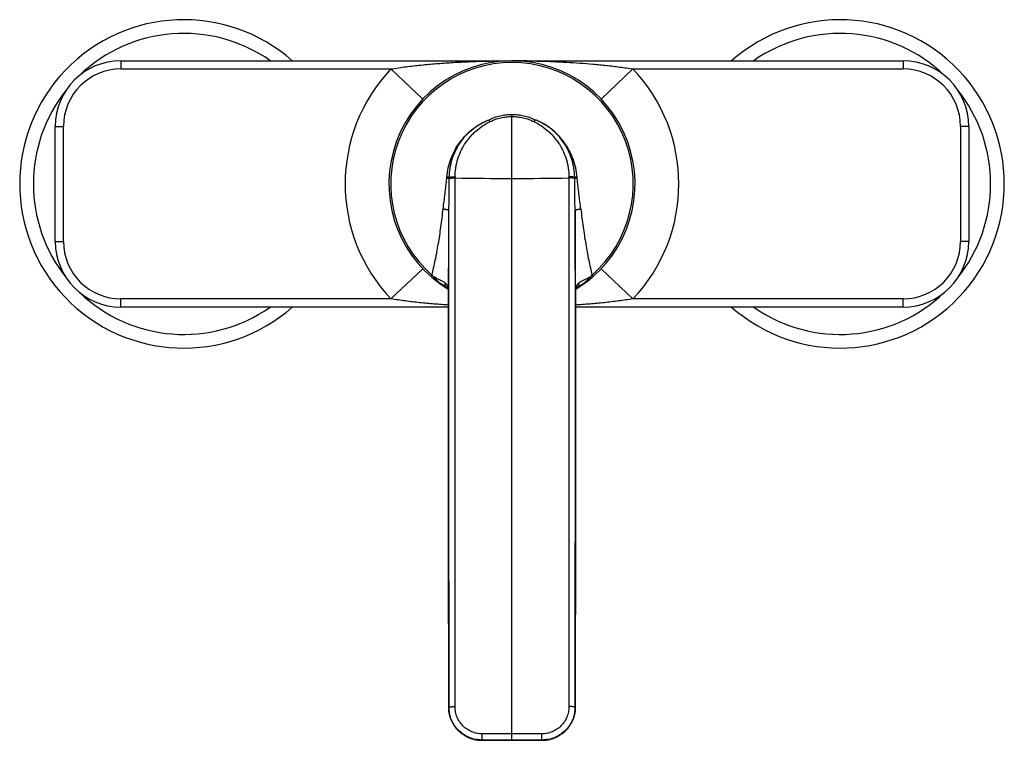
# Model space of a CAD drawing. Header units: millimetres. Extents: x -447 to 363, y -137 to 665.
# Tile 16 of 43: x -447 to -267, y 322 to 453. Entities that reach past the tile are written whole.
import ezdxf

# ---------------------------------------------------------------- set-up
doc = ezdxf.new("R2010")
doc.units = ezdxf.units.MM
doc.header["$LTSCALE"] = 23.1
doc.layers.get('0').update_dxf_attribs({"linetype": 'CONTINUOUS'})

msp = doc.modelspace()

# ---------------------------------------------------------------- linework, layer by layer
at = {"color": 9, "linetype": 'CONTINUOUS'}
for p, q in [((-428.69, 445.75), (-428.69, 444.25)), ((-285.69, 445.75), (-285.69, 444.25)), ((-428.69, 444.25), (-379.31, 444.25)), ((-373.51, 438.74), (-379.31, 444.25)), ((-340.87, 438.74), (-335.07, 444.25)), ((-335.07, 444.25), (-285.69, 444.25)), ((-357.19, 321.64), (-357.19, 435.95)), ((-440.69, 433.75), (-439.19, 433.75)), ((-439.19, 412.75), (-439.19, 433.75)), ((-273.69, 433.75), (-275.19, 433.75)), ((-275.19, 433.75), (-275.19, 412.75)), ((-369.12, 424.27), (-369.11, 424.41)), ((-368.65, 424.26), (-368.65, 424.4)), ((-367.59, 424.34), (-367.59, 424.49)), ((-367.59, 327.75), (-367.59, 424.34)), ((-346.78, 424.49), (-346.78, 424.34)), ((-346.78, 424.34), (-346.78, 327.75)), ((-345.72, 424.26), (-345.73, 424.4)), ((-345.25, 424.27), (-345.27, 424.41)), ((-368.71, 327.63), (-368.71, 418.42)), ((-345.67, 418.42), (-345.67, 327.63)), ((-440.69, 412.75), (-439.19, 412.75)), ((-273.69, 412.75), (-275.19, 412.75)), ((-373.51, 407.76), (-379.31, 402.25)), ((-340.87, 407.76), (-335.07, 402.25)), ((-371.83, 406.6), (-372.05, 406.35)), ((-342.68, 406.05), (-342.67, 406.06)), ((-342.33, 406.35), (-342.55, 406.6)), ((-368.8, 403.74), (-368.8, 403.77)), ((-368.8, 403.74), (-368.8, 403.77)), ((-345.58, 403.74), (-345.58, 403.77)), ((-345.58, 403.77), (-345.58, 403.74)), ((-428.69, 400.75), (-428.69, 402.25)), ((-379.31, 402.25), (-428.69, 402.25)), ((-285.69, 402.25), (-335.07, 402.25)), ((-285.69, 400.75), (-285.69, 402.25)), ((-368.77, 399.83), (-368.77, 399.83)), ((-345.6, 399.83), (-345.6, 399.83)), ((-368.76, 327.63), (-368.71, 327.63)), ((-368.76, 327.62), (-368.76, 327.63)), ((-368.76, 327.62), (-368.76, 327.63)), ((-345.61, 327.63), (-345.67, 327.63)), ((-345.61, 327.62), (-345.61, 327.63)), ((-345.61, 327.63), (-345.61, 327.62)), ((-362.68, 321.6), (-362.68, 321.6)), ((-351.69, 321.6), (-351.69, 321.6))]:
    msp.add_line(p, q, dxfattribs=at)
at = {"color": 7, "linetype": 'CONTINUOUS'}
for p, q in [((-428.69, 445.75), (-285.69, 445.75)), ((-440.69, 412.75), (-440.69, 433.75)), ((-273.69, 433.75), (-273.69, 412.75)), ((-342.62, 406.1), (-342.49, 406.22)), ((-369.04, 404.3), (-369.04, 404.3)), ((-368.8, 403.77), (-368.8, 403.74)), ((-368.8, 403.74), (-368.8, 403.45)), ((-368.8, 403.45), (-368.79, 403.12)), ((-345.58, 403.74), (-345.57, 403.77)), ((-345.58, 403.45), (-345.58, 403.74)), ((-345.58, 403.12), (-345.58, 403.45)), ((-345.33, 404.3), (-345.33, 404.3)), ((-368.79, 403.12), (-368.79, 402.88)), ((-368.79, 402.88), (-368.78, 402.48)), ((-368.78, 402.48), (-368.78, 401.92)), ((-368.78, 401.92), (-368.78, 401.3)), ((-345.6, 401.61), (-345.59, 402.06)), ((-345.6, 400.98), (-345.6, 401.61)), ((-345.59, 402.62), (-345.58, 403.12)), ((-345.59, 402.06), (-345.59, 402.62)), ((-368.77, 400.75), (-428.69, 400.75)), ((-368.78, 401.3), (-368.77, 400.65)), ((-368.77, 400.65), (-368.77, 399.97)), ((-345.6, 400.31), (-345.6, 400.98)), ((-285.69, 400.75), (-345.6, 400.75)), ((-345.6, 391.7), (-345.6, 400.31)), ((-368.77, 368.5), (-368.77, 361.17)), ((-368.76, 333.91), (-368.76, 327.62)), ((-345.61, 327.62), (-345.61, 333.92))]:
    msp.add_line(p, q, dxfattribs=at)
for points in [[(-342.49, 406.22), (-342.4, 406.29), (-342.33, 406.35)], [(-369.14, 404.37), (-369.12, 404.36), (-369.09, 404.33), (-369.06, 404.31), (-369.04, 404.3)], [(-369.04, 404.3), (-369.02, 404.28), (-369, 404.26), (-368.98, 404.24), (-368.95, 404.22), (-368.93, 404.19), (-368.92, 404.17), (-368.9, 404.16), (-368.89, 404.14), (-368.88, 404.12), (-368.87, 404.1), (-368.86, 404.09), (-368.85, 404.07), (-368.85, 404.05), (-368.84, 404.03), (-368.83, 404.01), (-368.83, 403.99), (-368.82, 403.96), (-368.82, 403.94), (-368.81, 403.91), (-368.81, 403.88), (-368.81, 403.84), (-368.8, 403.81), (-368.8, 403.77)], [(-345.57, 403.77), (-345.57, 403.81), (-345.57, 403.84), (-345.57, 403.88), (-345.56, 403.91), (-345.56, 403.94), (-345.55, 403.96), (-345.55, 403.99), (-345.54, 404.01), (-345.54, 404.03), (-345.53, 404.05), (-345.52, 404.07), (-345.51, 404.09), (-345.51, 404.1), (-345.5, 404.12), (-345.48, 404.14), (-345.47, 404.16), (-345.46, 404.17), (-345.44, 404.19), (-345.42, 404.22), (-345.4, 404.24), (-345.38, 404.26), (-345.35, 404.28), (-345.33, 404.3)], [(-345.33, 404.3), (-345.31, 404.31), (-345.28, 404.33), (-345.25, 404.36), (-345.23, 404.37)], [(-368.77, 399.97), (-368.77, 391.7), (-368.77, 383.76), (-368.77, 368.5)], [(-345.6, 368.5), (-345.6, 376.03), (-345.6, 391.7)], [(-345.61, 333.92), (-345.61, 347.14), (-345.6, 368.5)], [(-368.77, 361.17), (-368.76, 340.43), (-368.76, 333.91)], [(-368.76, 327.62), (-368.76, 327.49), (-368.76, 327.33), (-368.75, 327.17), (-368.73, 327.02), (-368.71, 326.86), (-368.69, 326.7), (-368.66, 326.55), (-368.63, 326.39), (-368.6, 326.24), (-368.56, 326.08), (-368.52, 325.93), (-368.47, 325.78), (-368.42, 325.63), (-368.36, 325.48), (-368.31, 325.33), (-368.24, 325.19), (-368.18, 325.04), (-368.11, 324.9), (-368.03, 324.76), (-367.95, 324.62), (-367.87, 324.49), (-367.79, 324.35), (-367.7, 324.22), (-367.61, 324.09), (-367.51, 323.96), (-367.41, 323.84), (-367.31, 323.72), (-367.21, 323.6), (-367.1, 323.48), (-366.99, 323.37), (-366.87, 323.26), (-366.75, 323.15), (-366.63, 323.04), (-366.51, 322.94), (-366.39, 322.84), (-366.26, 322.75), (-366.13, 322.66), (-365.99, 322.57), (-365.86, 322.49), (-365.72, 322.4), (-365.58, 322.33), (-365.44, 322.25), (-365.3, 322.18), (-365.15, 322.12), (-365, 322.05), (-364.85, 322), (-364.7, 321.94), (-364.55, 321.89), (-364.4, 321.84), (-364.24, 321.8), (-364.09, 321.76), (-363.93, 321.73), (-363.77, 321.7), (-363.62, 321.67), (-363.46, 321.65), (-363.3, 321.63), (-363.14, 321.62), (-362.98, 321.61), (-362.82, 321.6), (-362.68, 321.6)], [(-351.69, 321.6), (-351.56, 321.6), (-351.4, 321.61), (-351.24, 321.62), (-351.08, 321.63), (-350.92, 321.65), (-350.76, 321.67), (-350.6, 321.7), (-350.44, 321.73), (-350.29, 321.76), (-350.13, 321.8), (-349.98, 321.84), (-349.82, 321.89), (-349.67, 321.94), (-349.52, 322), (-349.37, 322.05), (-349.23, 322.12), (-349.08, 322.18), (-348.94, 322.25), (-348.79, 322.33), (-348.65, 322.4), (-348.52, 322.49), (-348.38, 322.57), (-348.25, 322.66), (-348.12, 322.75), (-347.99, 322.85), (-347.86, 322.94), (-347.74, 323.05), (-347.62, 323.15), (-347.5, 323.26), (-347.39, 323.37), (-347.28, 323.48), (-347.17, 323.6), (-347.06, 323.72), (-346.96, 323.84), (-346.86, 323.96), (-346.77, 324.09), (-346.68, 324.22), (-346.59, 324.35), (-346.5, 324.49), (-346.42, 324.62), (-346.34, 324.76), (-346.27, 324.9), (-346.2, 325.05), (-346.13, 325.19), (-346.07, 325.33), (-346.01, 325.48), (-345.96, 325.63), (-345.9, 325.78), (-345.86, 325.93), (-345.82, 326.08), (-345.78, 326.24), (-345.74, 326.39), (-345.71, 326.55), (-345.68, 326.7), (-345.66, 326.86), (-345.64, 327.02), (-345.63, 327.18), (-345.62, 327.33), (-345.61, 327.49), (-345.61, 327.62)], [(-362.68, 321.6), (-360.86, 321.6), (-351.69, 321.6)]]:
    msp.add_lwpolyline(points, dxfattribs=at)
for centre, radius, start, end in [((-417.19, 423.25), 30, 48.593, 311.407), ((-297.19, 423.25), 30, 228.593, 131.407), ((-428.69, 433.75), 12, 90, 180), ((-357.19, 423.25), 22.5, 301.1625, 238.8362), ((-285.69, 433.75), 12, 0, 90), ((-428.69, 412.75), 12, 180, 270), ((-285.69, 412.75), 12, 270, 360)]:
    msp.add_arc(centre, radius, start, end, dxfattribs=at)
at = {"color": 9, "linetype": 'CONTINUOUS'}
for centre, radius, start, end in [((-417.19, 423.25), 27.5, 54.9051, 133.9507), ((-297.19, 423.25), 27.5, 46.0493, 125.0949), ((-357.19, 423.25), 22.17, 311.3251, 228.6752), ((-357.18, 253.39), 192.36, 89.1986, 90.0009), ((-428.69, 433.75), 10.5, 90, 180), ((-357.19, 423.25), 30.5, 136.4866, 223.5134), ((-357.19, 423.25), 30.5, 316.4866, 43.5134), ((-285.69, 433.75), 10.5, 0, 90), ((-417.19, 423.25), 27.5, 141.253, 218.747), ((-297.19, 423.25), 27.5, 321.253, 38.747), ((-379.05, 425.96), 19.84, 25.8993, 27.0378), ((-335.3, 425.95), 19.87, 152.965, 154.1017), ((-357.29, 423.36), 11.87, 174.6421, 174.9415), ((-357.96, 424.28), 10.69, 179.0083, 179.3252), ((-357.19, 424.49), 10.4, 179.7241, 180.0252), ((-357.19, 1056.79), 632.54, 269.05775, 270.00035), ((-357.18, 1056.79), 632.54, 269.99965, 270.94225), ((-357, 424.49), 10.22, 359.9776, 0.2784), ((-356.44, 424.27), 10.72, 0.6766, 0.9926), ((-358.11, 423.27), 12.89, 5.0682, 5.3434), ((-428.69, 412.75), 10.5, 180, 270), ((-285.69, 412.75), 10.5, 270, 360), ((-362.94, 415.66), 12.69, 225.5561, 227.8866), ((-358.79, 421.37), 20.03, 229.5047, 230.3394), ((-360.98, 418.74), 16.61, 230.3636, 230.6184), ((-351.45, 415.68), 12.72, 312.1039, 314.4362), ((-354.56, 420.15), 18.44, 309.6336, 310.1381), ((-356.09, 421.96), 20.81, 310.1697, 310.3409), ((-417.19, 423.25), 27.5, 226.0493, 305.0949), ((-357.27, 422.58), 21.83, 233.6811, 237.29), ((-357.34, 422.47), 21.7, 237.294, 237.9464), ((-357.04, 422.49), 21.72, 302.0537, 302.7056), ((-357.1, 422.58), 21.83, 302.7101, 306.3194), ((-297.19, 423.25), 27.5, 234.9051, 313.9507), ((-362.8, 327.62), 5.96, 180.0062, 181.6857), ((-351.57, 327.62), 5.96, 358.3206, 359.9938), ((-362.69, 327.71), 6.11, 268.3699, 270.0492), ((-351.69, 327.71), 6.11, 269.9508, 271.6361)]:
    msp.add_arc(centre, radius, start, end, dxfattribs=at)
for points, knots in [([(-379.31, 444.25), (-378.85, 444.32), (-377.93, 444.47), (-376.56, 444.66), (-375.18, 444.82), (-373.34, 445.02), (-371.03, 445.23), (-368.27, 445.43), (-365.5, 445.57), (-361.81, 445.71), (-359.03, 445.75), (-357.19, 445.75)], [0, 0, 0, 0, 0.062655, 0.125289, 0.187893, 0.250468, 0.375537, 0.500522, 0.625443, 0.75032, 1, 1, 1, 1]), ([(-354.49, 445.73), (-352.87, 445.71), (-350.44, 445.64), (-347.2, 445.49), (-344.76, 445.34), (-342.74, 445.18), (-341.12, 445.03), (-339.91, 444.9), (-338.7, 444.76), (-337.48, 444.61), (-336.27, 444.44), (-335.47, 444.32), (-335.07, 444.25)], [0, 0, 0, 0, 0.249666, 0.374548, 0.499478, 0.624472, 0.687, 0.749551, 0.812126, 0.874727, 0.937356, 1, 1, 1, 1]), ([(-361.38, 434.98), (-361.05, 435.14), (-360.38, 435.42), (-359.34, 435.72), (-358.27, 435.91), (-357.55, 435.95), (-357.19, 435.95)], [0, 0, 0, 0, 0.249888, 0.499869, 0.749918, 1, 1, 1, 1]), ([(-357.19, 435.95), (-356.83, 435.95), (-356.1, 435.91), (-355.03, 435.72), (-353.99, 435.42), (-353.32, 435.14), (-353, 434.98)], [0, 0, 0, 0, 0.250082, 0.50013, 0.750112, 1, 1, 1, 1]), ([(-369.1, 424.47), (-369.05, 425.04), (-368.87, 426.17), (-368.38, 427.82), (-367.68, 429.39), (-366.76, 430.86), (-365.66, 432.18), (-364.38, 433.33), (-363.19, 434.13), (-362.17, 434.65), (-361.64, 434.88), (-361.38, 434.98)], [0, 0, 0, 0, 0.125013, 0.250017, 0.375012, 0.499999, 0.62498, 0.749957, 0.874934, 0.937466, 1, 1, 1, 1]), ([(-368.65, 424.46), (-368.64, 425.02), (-368.54, 426.15), (-368.15, 427.8), (-367.52, 429.39), (-366.66, 430.86), (-365.6, 432.18), (-364.34, 433.33), (-363.16, 434.13), (-362.16, 434.65), (-361.64, 434.88), (-361.38, 434.98)], [0, 0, 0, 0, 0.124664, 0.249451, 0.374358, 0.499368, 0.624453, 0.749584, 0.874742, 0.93737, 1, 1, 1, 1]), ([(-367.59, 424.54), (-367.59, 425.06), (-367.53, 425.85), (-367.34, 426.88), (-367.08, 427.89), (-366.62, 429.12), (-366, 430.27), (-365.41, 431.14), (-364.92, 431.76), (-364.39, 432.34), (-363.63, 433.07), (-362.59, 433.87), (-361.67, 434.4), (-361.2, 434.63)], [0, 0, 0, 0, 0.124579, 0.186934, 0.249311, 0.374063, 0.498935, 0.56146, 0.624022, 0.686623, 0.749261, 0.87457, 1, 1, 1, 1]), ([(-361.2, 434.63), (-360.89, 434.78), (-360.25, 435.05), (-359.25, 435.34), (-358.23, 435.52), (-357.53, 435.56), (-357.19, 435.56)], [0, 0, 0, 0, 0.249888, 0.499869, 0.749918, 1, 1, 1, 1]), ([(-357.19, 435.56), (-356.84, 435.56), (-356.15, 435.52), (-355.12, 435.34), (-354.13, 435.05), (-353.49, 434.78), (-353.18, 434.63)], [0, 0, 0, 0, 0.250082, 0.500131, 0.750112, 1, 1, 1, 1]), ([(-353.18, 434.63), (-352.7, 434.4), (-351.79, 433.87), (-350.75, 433.07), (-349.99, 432.34), (-349.46, 431.76), (-348.97, 431.14), (-348.38, 430.27), (-347.75, 429.12), (-347.29, 427.89), (-347.03, 426.87), (-346.84, 425.85), (-346.79, 425.06), (-346.78, 424.54)], [0, 0, 0, 0, 0.12543, 0.250739, 0.313377, 0.375978, 0.43854, 0.501065, 0.625937, 0.750689, 0.813066, 0.875421, 1, 1, 1, 1]), ([(-345.27, 424.47), (-345.33, 425.04), (-345.51, 426.17), (-345.91, 427.55), (-346.35, 428.61), (-346.73, 429.38), (-347.16, 430.12), (-347.8, 431.07), (-348.72, 432.18), (-349.78, 433.14), (-350.71, 433.81), (-351.44, 434.26), (-352.21, 434.65), (-352.73, 434.88), (-353, 434.98)], [0, 0, 0, 0, 0.124984, 0.24996, 0.31248, 0.374998, 0.437514, 0.50003, 0.624982, 0.74993, 0.812446, 0.874963, 0.93748, 1, 1, 1, 1]), ([(-345.73, 424.46), (-345.74, 425.02), (-345.84, 426.15), (-346.23, 427.8), (-346.86, 429.39), (-347.71, 430.86), (-348.78, 432.18), (-350.03, 433.33), (-351.21, 434.13), (-352.22, 434.65), (-352.74, 434.88), (-353, 434.98)], [0, 0, 0, 0, 0.124664, 0.249451, 0.374359, 0.499369, 0.624453, 0.749584, 0.874743, 0.93737, 1, 1, 1, 1]), ([(-369.77, 418.67), (-369.66, 419.59), (-369.42, 421.46), (-369.21, 423.33), (-369.12, 424.27)], [0, 0, 0, 0, 0.497415, 1, 1, 1, 1]), ([(-368.65, 424.26), (-368.66, 424.25), (-368.69, 424.25), (-368.75, 424.25), (-368.84, 424.25), (-368.97, 424.25), (-369.07, 424.26), (-369.12, 424.27)], [0, 0, 0, 0, 0.07159, 0.160659, 0.387734, 0.671743, 1, 1, 1, 1]), ([(-368.65, 424.4), (-368.66, 424.4), (-368.69, 424.4), (-368.74, 424.39), (-368.84, 424.39), (-368.97, 424.4), (-369.06, 424.4), (-369.11, 424.41)], [0, 0, 0, 0, 0.072301, 0.16183, 0.389164, 0.672714, 1, 1, 1, 1]), ([(-368.65, 424.46), (-368.66, 424.46), (-368.68, 424.46), (-368.74, 424.45), (-368.83, 424.45), (-368.96, 424.46), (-369.05, 424.46), (-369.1, 424.47)], [0, 0, 0, 0, 0.072442, 0.162072, 0.38948, 0.672935, 1, 1, 1, 1]), ([(-368.71, 418.42), (-368.71, 418.91), (-368.7, 419.88), (-368.69, 421.34), (-368.67, 422.8), (-368.66, 423.77), (-368.65, 424.26)], [0, 0, 0, 0, 0.250153, 0.500256, 0.750246, 1, 1, 1, 1]), ([(-368.65, 424.46), (-368.63, 424.47), (-368.57, 424.48), (-368.48, 424.5), (-368.36, 424.51), (-368.18, 424.53), (-367.97, 424.54), (-367.79, 424.54), (-367.68, 424.54), (-367.62, 424.54), (-367.59, 424.54)], [0, 0, 0, 0, 0.068113, 0.158318, 0.268477, 0.395685, 0.686918, 0.842886, 0.921575, 1, 1, 1, 1]), ([(-368.65, 424.4), (-368.63, 424.41), (-368.57, 424.42), (-368.48, 424.44), (-368.36, 424.46), (-368.23, 424.47), (-368.08, 424.48), (-367.87, 424.49), (-367.7, 424.49), (-367.59, 424.49)], [0, 0, 0, 0, 0.067972, 0.158091, 0.268215, 0.395434, 0.536267, 0.686805, 1, 1, 1, 1]), ([(-368.65, 424.26), (-368.63, 424.26), (-368.57, 424.28), (-368.48, 424.3), (-368.37, 424.31), (-368.23, 424.32), (-368.08, 424.33), (-367.87, 424.34), (-367.7, 424.34), (-367.59, 424.34)], [0, 0, 0, 0, 0.067551, 0.157381, 0.267362, 0.394575, 0.53552, 0.686263, 1, 1, 1, 1]), ([(-345.73, 424.46), (-345.75, 424.47), (-345.8, 424.48), (-345.9, 424.5), (-346.01, 424.51), (-346.15, 424.53), (-346.29, 424.53), (-346.51, 424.54), (-346.67, 424.54), (-346.78, 424.54)], [0, 0, 0, 0, 0.068107, 0.158309, 0.268466, 0.395673, 0.536462, 0.686937, 1, 1, 1, 1]), ([(-345.73, 424.4), (-345.75, 424.41), (-345.8, 424.42), (-345.9, 424.44), (-346.01, 424.46), (-346.15, 424.47), (-346.29, 424.48), (-346.51, 424.49), (-346.67, 424.49), (-346.78, 424.49)], [0, 0, 0, 0, 0.067964, 0.158077, 0.268199, 0.395418, 0.536253, 0.686795, 1, 1, 1, 1]), ([(-345.72, 424.26), (-345.75, 424.26), (-345.8, 424.28), (-345.89, 424.3), (-346.01, 424.31), (-346.14, 424.32), (-346.29, 424.33), (-346.51, 424.34), (-346.67, 424.34), (-346.78, 424.34)], [0, 0, 0, 0, 0.067531, 0.157351, 0.26733, 0.394546, 0.535497, 0.686247, 1, 1, 1, 1]), ([(-345.27, 424.47), (-345.32, 424.46), (-345.41, 424.46), (-345.54, 424.45), (-345.63, 424.45), (-345.69, 424.46), (-345.72, 424.46), (-345.73, 424.46)], [0, 0, 0, 0, 0.327079, 0.610542, 0.837946, 0.92757, 1, 1, 1, 1]), ([(-345.27, 424.41), (-345.32, 424.4), (-345.41, 424.4), (-345.54, 424.39), (-345.63, 424.39), (-345.69, 424.4), (-345.72, 424.4), (-345.73, 424.4)], [0, 0, 0, 0, 0.3273, 0.610856, 0.838187, 0.927709, 1, 1, 1, 1]), ([(-345.25, 424.27), (-345.3, 424.26), (-345.4, 424.25), (-345.53, 424.25), (-345.63, 424.25), (-345.69, 424.25), (-345.71, 424.25), (-345.72, 424.26)], [0, 0, 0, 0, 0.328271, 0.612285, 0.839356, 0.92842, 1, 1, 1, 1]), ([(-345.67, 418.42), (-345.67, 418.91), (-345.67, 419.88), (-345.69, 421.34), (-345.71, 422.8), (-345.72, 423.77), (-345.72, 424.26)], [0, 0, 0, 0, 0.250153, 0.500257, 0.750246, 1, 1, 1, 1]), ([(-344.61, 418.67), (-344.72, 419.6), (-344.95, 421.46), (-345.17, 423.33), (-345.25, 424.27)], [0, 0, 0, 0, 0.497416, 1, 1, 1, 1]), ([(-371.83, 406.6), (-371.72, 407.04), (-371.51, 407.95), (-371.26, 409.09), (-371.06, 410.03), (-370.87, 411.02), (-370.65, 412.27), (-370.4, 413.82), (-370.1, 415.95), (-369.89, 417.57), (-369.77, 418.67)], [0, 0, 0, 0, 0.111368, 0.227299, 0.286919, 0.347598, 0.471917, 0.599796, 0.730759, 1, 1, 1, 1]), ([(-368.71, 418.42), (-368.71, 418.42), (-368.71, 418.42), (-368.71, 418.43), (-368.72, 418.43), (-368.73, 418.43), (-368.76, 418.44), (-368.79, 418.45), (-368.83, 418.46), (-368.88, 418.48), (-368.94, 418.49), (-369.01, 418.51), (-369.08, 418.52), (-369.19, 418.55), (-369.35, 418.58), (-369.55, 418.62), (-369.69, 418.65), (-369.77, 418.67)], [0, 0, 0, 0, 0.003114, 0.00805, 0.014969, 0.023916, 0.047929, 0.080058, 0.120164, 0.168046, 0.223456, 0.2861, 0.355643, 0.431711, 0.601751, 0.792553, 1, 1, 1, 1]), ([(-368.8, 403.77), (-368.79, 404.95), (-368.77, 407.34), (-368.73, 412.22), (-368.71, 415.93), (-368.71, 418.42)], [0, 0, 0, 0, 0.241108, 0.489586, 1, 1, 1, 1]), ([(-344.61, 418.67), (-344.68, 418.65), (-344.83, 418.62), (-345.03, 418.58), (-345.18, 418.55), (-345.29, 418.52), (-345.37, 418.51), (-345.43, 418.49), (-345.49, 418.48), (-345.54, 418.46), (-345.59, 418.45), (-345.62, 418.44), (-345.64, 418.44), (-345.65, 418.43), (-345.66, 418.43), (-345.67, 418.42), (-345.67, 418.42), (-345.67, 418.42)], [0, 0, 0, 0, 0.207449, 0.398253, 0.568295, 0.644363, 0.713907, 0.776551, 0.831961, 0.879843, 0.919948, 0.952076, 0.976089, 0.985035, 0.991953, 0.996888, 1, 1, 1, 1]), ([(-345.58, 403.77), (-345.59, 404.95), (-345.61, 407.34), (-345.64, 412.22), (-345.66, 415.93), (-345.67, 418.42)], [0, 0, 0, 0, 0.241104, 0.489582, 1, 1, 1, 1]), ([(-344.61, 418.67), (-344.48, 417.58), (-344.28, 415.95), (-343.97, 413.82), (-343.72, 412.27), (-343.5, 411.02), (-343.31, 410.04), (-343.12, 409.09), (-342.86, 407.95), (-342.65, 407.04), (-342.55, 406.6)], [0, 0, 0, 0, 0.26924, 0.400202, 0.528081, 0.6524, 0.713079, 0.772699, 0.888632, 1, 1, 1, 1]), ([(-371.45, 406.25), (-371.46, 406.23), (-371.49, 406.19), (-371.52, 406.14), (-371.54, 406.09), (-371.56, 406.05), (-371.57, 406.01), (-371.58, 405.99), (-371.58, 405.97), (-371.58, 405.96), (-371.58, 405.95), (-371.57, 405.95)], [0, 0, 0, 0, 0.207755, 0.393636, 0.556003, 0.693612, 0.805693, 0.89224, 0.926378, 0.955038, 1, 1, 1, 1]), ([(-371.52, 405.9), (-371.41, 405.81), (-370.99, 405.48), (-370.55, 405.18), (-370.2, 404.99)], [0, 0, 0, 0, 0.260745, 1, 1, 1, 1]), ([(-369.44, 405.19), (-369.56, 405.29), (-369.77, 405.42), (-370.07, 405.57), (-370.32, 405.68), (-370.58, 405.79), (-370.86, 405.92), (-371.16, 406.06), (-371.36, 406.18), (-371.45, 406.25)], [0, 0, 0, 0, 0.207341, 0.319647, 0.43862, 0.565084, 0.700119, 0.844973, 1, 1, 1, 1]), ([(-370.2, 404.99), (-370.32, 405.08), (-370.55, 405.26), (-370.87, 405.58), (-371.11, 405.85), (-371.31, 406.08), (-371.4, 406.19), (-371.45, 406.25)], [0, 0, 0, 0, 0.24992, 0.499908, 0.749943, 0.874972, 1, 1, 1, 1]), ([(-369.04, 404.3), (-369.11, 404.35), (-369.22, 404.47), (-369.35, 404.68), (-369.43, 404.93), (-369.44, 405.11), (-369.44, 405.19)], [0, 0, 0, 0, 0.241354, 0.485894, 0.737832, 1, 1, 1, 1]), ([(-368.8, 403.77), (-368.8, 403.92), (-368.82, 404.14), (-368.89, 404.41), (-368.96, 404.6), (-369.05, 404.77), (-369.16, 404.93), (-369.29, 405.07), (-369.39, 405.15), (-369.44, 405.19)], [0, 0, 0, 0, 0.274054, 0.401223, 0.523422, 0.642422, 0.760215, 0.8788, 1, 1, 1, 1]), ([(-344.93, 405.19), (-344.99, 405.15), (-345.08, 405.07), (-345.21, 404.93), (-345.33, 404.77), (-345.42, 404.6), (-345.49, 404.41), (-345.55, 404.14), (-345.57, 403.92), (-345.58, 403.77)], [0, 0, 0, 0, 0.121162, 0.239723, 0.357505, 0.476508, 0.59872, 0.725909, 1, 1, 1, 1]), ([(-345.33, 404.3), (-345.27, 404.35), (-345.15, 404.47), (-345.03, 404.68), (-344.95, 404.93), (-344.93, 405.11), (-344.93, 405.19)], [0, 0, 0, 0, 0.241325, 0.485859, 0.737808, 1, 1, 1, 1]), ([(-342.93, 406.24), (-343.02, 406.18), (-343.22, 406.06), (-343.51, 405.92), (-343.8, 405.79), (-344.06, 405.68), (-344.31, 405.57), (-344.61, 405.42), (-344.81, 405.29), (-344.93, 405.19)], [0, 0, 0, 0, 0.15501, 0.299849, 0.434878, 0.561348, 0.680332, 0.792654, 1, 1, 1, 1]), ([(-342.93, 406.24), (-342.97, 406.19), (-343.07, 406.08), (-343.26, 405.85), (-343.51, 405.58), (-343.83, 405.26), (-344.06, 405.08), (-344.18, 404.99)], [0, 0, 0, 0, 0.125027, 0.250057, 0.500091, 0.750079, 1, 1, 1, 1]), ([(-344.18, 404.99), (-344.06, 405.05), (-343.58, 405.33), (-343.13, 405.68), (-342.8, 405.95)], [0, 0, 0, 0, 0.239998, 1, 1, 1, 1]), ([(-342.93, 406.25), (-342.91, 406.23), (-342.89, 406.19), (-342.86, 406.14), (-342.84, 406.09), (-342.82, 406.05), (-342.8, 406.01), (-342.8, 405.99), (-342.8, 405.97), (-342.8, 405.96), (-342.8, 405.95), (-342.8, 405.95)], [0, 0, 0, 0, 0.207756, 0.393573, 0.555897, 0.693492, 0.805602, 0.892244, 0.926494, 0.955249, 1, 1, 1, 1]), ([(-369.14, 404.37), (-369.3, 404.48), (-369.65, 404.69), (-370.01, 404.89), (-370.2, 404.99)], [0, 0, 0, 0, 0.480972, 1, 1, 1, 1]), ([(-369.08, 404.15), (-369.08, 404.15), (-369.08, 404.15), (-369.08, 404.16), (-369.08, 404.17), (-369.08, 404.19), (-369.07, 404.2), (-369.07, 404.21)], [0, 0, 0, 0, 0.103993, 0.187472, 0.296235, 0.593615, 1, 1, 1, 1]), ([(-369.07, 404.21), (-369.05, 404.22), (-369.03, 404.23), (-369, 404.24), (-368.98, 404.24)], [0, 0, 0, 0, 0.572137, 1, 1, 1, 1]), ([(-368.77, 399.83), (-368.77, 400.54), (-368.78, 401.57), (-368.79, 402.88), (-368.79, 403.47), (-368.8, 403.74)], [0, 0, 0, 0, 0.546696, 0.789795, 1, 1, 1, 1]), ([(-345.58, 403.74), (-345.58, 403.47), (-345.59, 402.88), (-345.6, 401.57), (-345.6, 400.54), (-345.6, 399.83)], [0, 0, 0, 0, 0.210212, 0.453312, 1, 1, 1, 1]), ([(-345.39, 404.24), (-345.38, 404.24), (-345.35, 404.23), (-345.32, 404.22), (-345.31, 404.21)], [0, 0, 0, 0, 0.427859, 1, 1, 1, 1]), ([(-345.3, 404.15), (-345.29, 404.15), (-345.29, 404.15), (-345.29, 404.16), (-345.29, 404.17), (-345.3, 404.19), (-345.3, 404.2), (-345.31, 404.21)], [0, 0, 0, 0, 0.103928, 0.187388, 0.296139, 0.59354, 1, 1, 1, 1]), ([(-344.17, 404.99), (-344.36, 404.89), (-344.72, 404.69), (-345.07, 404.48), (-345.23, 404.37)], [0, 0, 0, 0, 0.519022, 1, 1, 1, 1]), ([(-368.78, 401.11), (-369.66, 401.17), (-371.42, 401.3), (-373.61, 401.5), (-375.37, 401.69), (-376.68, 401.86), (-378, 402.04), (-378.87, 402.18), (-379.31, 402.25)], [0, 0, 0, 0, 0.249716, 0.499599, 0.62462, 0.749695, 0.874828, 1, 1, 1, 1]), ([(-335.07, 402.25), (-335.5, 402.18), (-336.38, 402.04), (-338.13, 401.8), (-340.32, 401.54), (-342.96, 401.3), (-344.72, 401.17), (-345.6, 401.11)], [0, 0, 0, 0, 0.125172, 0.250307, 0.500398, 0.750283, 1, 1, 1, 1]), ([(-368.76, 327.63), (-368.76, 333.64), (-368.77, 345.67), (-368.77, 363.71), (-368.77, 381.76), (-368.77, 393.8), (-368.77, 399.83)], [0, 0, 0, 0, 0.249938, 0.499756, 0.749757, 1, 1, 1, 1]), ([(-345.6, 399.83), (-345.6, 393.8), (-345.6, 381.76), (-345.61, 357.7), (-345.61, 339.65), (-345.61, 327.63)], [0, 0, 0, 0, 0.250243, 0.500244, 1, 1, 1, 1]), ([(-368.71, 327.63), (-368.71, 327.63), (-368.7, 327.64), (-368.69, 327.65), (-368.68, 327.66), (-368.65, 327.67), (-368.61, 327.68), (-368.56, 327.69), (-368.5, 327.7), (-368.44, 327.71), (-368.33, 327.73), (-368.19, 327.74), (-368, 327.75), (-367.8, 327.75), (-367.66, 327.75), (-367.59, 327.75)], [0, 0, 0, 0, 0.01351, 0.022494, 0.033339, 0.061068, 0.097113, 0.141373, 0.193517, 0.253067, 0.31943, 0.469769, 0.638205, 0.817523, 1, 1, 1, 1]), ([(-362.69, 321.65), (-363.08, 321.65), (-363.87, 321.73), (-365, 322.07), (-366.05, 322.62), (-366.97, 323.37), (-367.72, 324.28), (-368.28, 325.32), (-368.63, 326.45), (-368.71, 327.24), (-368.71, 327.63)], [0, 0, 0, 0, 0.125028, 0.250128, 0.375282, 0.500456, 0.62559, 0.75061, 0.875433, 1, 1, 1, 1]), ([(-362.62, 322.77), (-362.95, 322.77), (-363.6, 322.83), (-364.54, 323.12), (-365.41, 323.59), (-366.17, 324.21), (-366.79, 324.97), (-367.25, 325.84), (-367.53, 326.78), (-367.59, 327.43), (-367.59, 327.75)], [0, 0, 0, 0, 0.125037, 0.25018, 0.375402, 0.500652, 0.625844, 0.75087, 0.875616, 1, 1, 1, 1]), ([(-346.78, 327.75), (-346.78, 327.43), (-346.85, 326.78), (-347.13, 325.84), (-347.59, 324.97), (-348.21, 324.21), (-348.97, 323.59), (-349.83, 323.12), (-350.77, 322.83), (-351.43, 322.77), (-351.75, 322.77)], [0, 0, 0, 0, 0.124384, 0.24913, 0.374156, 0.499348, 0.624598, 0.74982, 0.874963, 1, 1, 1, 1]), ([(-345.67, 327.63), (-345.67, 327.24), (-345.75, 326.45), (-346.09, 325.32), (-346.65, 324.28), (-347.41, 323.37), (-348.33, 322.62), (-349.37, 322.07), (-350.51, 321.73), (-351.29, 321.65), (-351.69, 321.65)], [0, 0, 0, 0, 0.124567, 0.249391, 0.37441, 0.499544, 0.624718, 0.749872, 0.874972, 1, 1, 1, 1]), ([(-345.67, 327.63), (-345.67, 327.63), (-345.67, 327.64), (-345.68, 327.65), (-345.7, 327.66), (-345.73, 327.67), (-345.76, 327.68), (-345.81, 327.69), (-345.87, 327.7), (-345.94, 327.71), (-346.04, 327.73), (-346.19, 327.74), (-346.38, 327.75), (-346.58, 327.75), (-346.71, 327.75), (-346.78, 327.75)], [0, 0, 0, 0, 0.01351, 0.022494, 0.033339, 0.061068, 0.097113, 0.141373, 0.193517, 0.253067, 0.319429, 0.469769, 0.638205, 0.817523, 1, 1, 1, 1]), ([(-362.86, 321.6), (-363.05, 321.61), (-363.43, 321.64), (-364, 321.73), (-364.55, 321.88), (-365.27, 322.15), (-366.11, 322.61), (-366.86, 323.21), (-367.37, 323.77), (-367.72, 324.23), (-368.02, 324.72), (-368.36, 325.4), (-368.65, 326.31), (-368.75, 327.07), (-368.76, 327.45)], [0, 0, 0, 0, 0.062671, 0.125338, 0.187997, 0.250645, 0.375748, 0.500759, 0.563292, 0.625797, 0.688273, 0.750722, 0.8754, 1, 1, 1, 1]), ([(-345.62, 327.45), (-345.63, 327.07), (-345.72, 326.31), (-346.02, 325.4), (-346.36, 324.72), (-346.66, 324.23), (-347, 323.78), (-347.52, 323.21), (-348.26, 322.61), (-349.11, 322.15), (-349.82, 321.88), (-350.38, 321.73), (-350.94, 321.64), (-351.32, 321.61), (-351.51, 321.6)], [0, 0, 0, 0, 0.1246, 0.249278, 0.311727, 0.374203, 0.436708, 0.499241, 0.624252, 0.749355, 0.812003, 0.874662, 0.937329, 1, 1, 1, 1]), ([(-362.69, 321.65), (-362.69, 321.65), (-362.69, 321.65), (-362.68, 321.66), (-362.67, 321.68), (-362.67, 321.71), (-362.66, 321.74), (-362.66, 321.79), (-362.65, 321.85), (-362.64, 321.92), (-362.64, 322.02), (-362.63, 322.17), (-362.63, 322.36), (-362.62, 322.56), (-362.62, 322.7), (-362.62, 322.77)], [0, 0, 0, 0, 0.003676, 0.009072, 0.026292, 0.052579, 0.087861, 0.131832, 0.184048, 0.243957, 0.310911, 0.462968, 0.633575, 0.815247, 1, 1, 1, 1]), ([(-357.19, 322.76), (-357.64, 322.76), (-359.45, 322.76), (-361.27, 322.77), (-362.62, 322.77)], [0, 0, 0, 0, 0.25017, 1, 1, 1, 1]), ([(-351.75, 322.77), (-352.2, 322.77), (-354.02, 322.76), (-355.83, 322.76), (-357.19, 322.76)], [0, 0, 0, 0, 0.249761, 1, 1, 1, 1]), ([(-351.69, 321.65), (-351.69, 321.65), (-351.69, 321.65), (-351.7, 321.66), (-351.7, 321.68), (-351.71, 321.71), (-351.71, 321.74), (-351.72, 321.79), (-351.73, 321.85), (-351.73, 321.92), (-351.74, 322.02), (-351.74, 322.17), (-351.75, 322.36), (-351.75, 322.56), (-351.75, 322.7), (-351.75, 322.77)], [0, 0, 0, 0, 0.003648, 0.009039, 0.026273, 0.052566, 0.08785, 0.131822, 0.184039, 0.243948, 0.310903, 0.462962, 0.633571, 0.815245, 1, 1, 1, 1]), ([(-362.68, 321.6), (-362.68, 321.6), (-362.69, 321.62), (-362.69, 321.64), (-362.69, 321.65)], [0, 0, 0, 0, 0.253946, 1, 1, 1, 1]), ([(-357.19, 321.64), (-357.65, 321.64), (-359.48, 321.65), (-361.31, 321.65), (-362.69, 321.65)], [0, 0, 0, 0, 0.25017, 1, 1, 1, 1]), ([(-351.69, 321.65), (-352.14, 321.65), (-353.98, 321.65), (-355.81, 321.64), (-357.19, 321.64)], [0, 0, 0, 0, 0.249761, 1, 1, 1, 1]), ([(-351.69, 321.6), (-351.69, 321.6), (-351.69, 321.62), (-351.69, 321.64), (-351.69, 321.65)], [0, 0, 0, 0, 0.253944, 1, 1, 1, 1])]:
    msp.add_open_spline(points, degree=3, knots=knots, dxfattribs=at)
msp.add_open_spline([(-351.69, 321.6), (-355.36, 321.6), (-359.02, 321.6), (-362.68, 321.6)], degree=3, dxfattribs=at)

doc.saveas('drawing.dxf')
